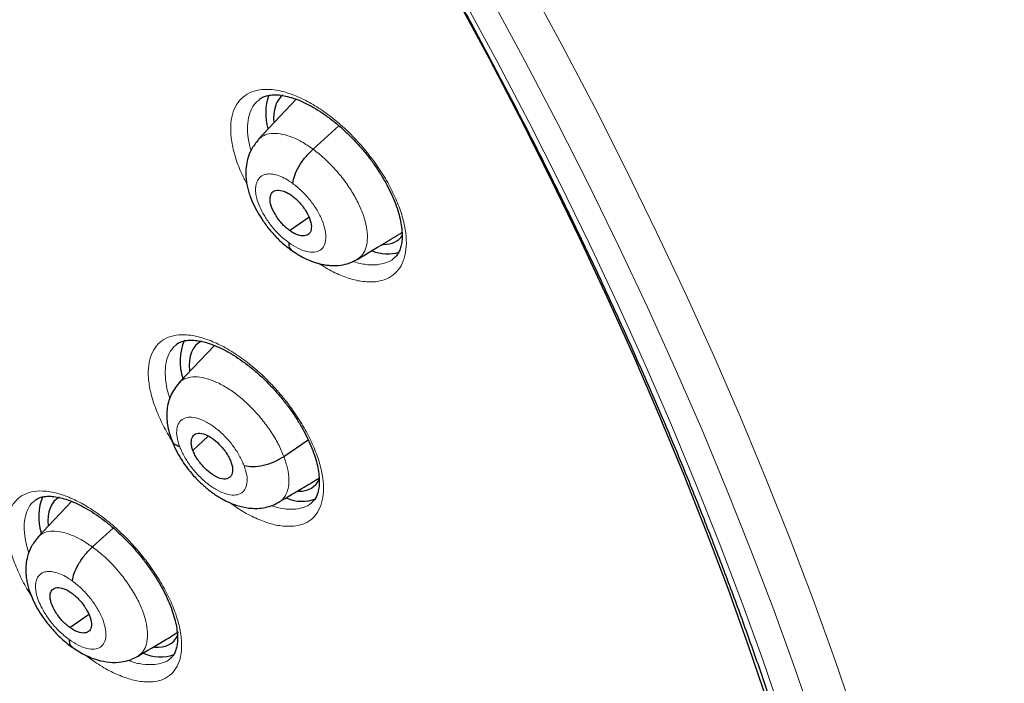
# Model space of a CAD drawing. Header units: millimetres. Extents: x 8 to 2427, y 12 to 2587.
# Tile 54 of 154: x 2269 to 2285, y 844 to 855. Entities that reach past the tile are written whole.
import ezdxf

# ---------------------------------------------------------------- set-up
doc = ezdxf.new("R2010")
doc.units = ezdxf.units.MM

msp = doc.modelspace()

# ---------------------------------------------------------------- linework, layer by layer
at = {"color": 7, "linetype": 'Continuous', "lineweight": 30}
for p, q in [((2273.822, 853.245), (2273.2, 852.588)), ((2274.097, 852.431), (2274.519, 852.813)), ((2273.714, 851.103), (2274.028, 851.321)), ((2272.486, 849.225), (2271.907, 848.611)), ((2272.137, 847.506), (2272.385, 847.742)), ((2273.621, 847.409), (2274.02, 847.682)), ((2270.154, 846.677), (2269.603, 846.093)), ((2270.495, 845.933), (2270.836, 846.242)), ((2270.126, 844.616), (2270.434, 844.831))]:
    msp.add_line(p, q, dxfattribs=at)
at = {"color": 252, "linetype": 'Continuous', "lineweight": 0, "flags": 128}
for points in [[(2277.61, 855.154), (2278.162, 854.133), (2278.696, 853.112), (2279.211, 852.093), (2279.707, 851.077), (2280.183, 850.064), (2280.64, 849.055), (2281.077, 848.051), (2281.493, 847.052), (2281.889, 846.059), (2282.264, 845.072), (2282.618, 844.093), (2282.95, 843.122), (2283.261, 842.16), (2283.55, 841.207), (2283.817, 840.264), (2284.062, 839.331), (2284.285, 838.41), (2284.485, 837.501), (2284.662, 836.604), (2284.817, 835.721)], [(2276.562, 854.868), (2277.1, 853.873), (2277.62, 852.879), (2278.122, 851.886), (2278.605, 850.896), (2279.069, 849.909), (2279.514, 848.926), (2279.94, 847.947), (2280.345, 846.974), (2280.731, 846.006), (2281.096, 845.045), (2281.441, 844.091), (2281.765, 843.145), (2282.068, 842.207), (2282.35, 841.279), (2282.61, 840.36), (2282.849, 839.451), (2283.065, 838.554), (2283.26, 837.668), (2283.433, 836.794), (2283.584, 835.933)], [(2284.147, 835.646), (2283.994, 836.521), (2283.818, 837.409), (2283.62, 838.309), (2283.4, 839.221), (2283.157, 840.144), (2282.893, 841.078), (2282.607, 842.022), (2282.299, 842.975), (2281.97, 843.936), (2281.619, 844.905), (2281.248, 845.882), (2280.856, 846.865), (2280.444, 847.855), (2280.011, 848.849), (2279.559, 849.848), (2279.087, 850.851), (2278.596, 851.857), (2278.086, 852.866), (2277.558, 853.876), (2277.012, 854.888)]]:
    msp.add_lwpolyline(points, dxfattribs=at)
at = {"color": 7, "linetype": 'Continuous', "lineweight": 30, "flags": 128}
msp.add_lwpolyline([(2276.448, 854.892), (2276.974, 853.914), (2277.482, 852.937), (2277.972, 851.962), (2278.444, 850.989), (2278.897, 850.02), (2279.331, 849.054), (2279.746, 848.093), (2280.142, 847.137), (2280.517, 846.187), (2280.873, 845.244), (2281.209, 844.307), (2281.524, 843.379), (2281.818, 842.458), (2282.091, 841.547), (2282.343, 840.646), (2282.574, 839.755), (2282.784, 838.874), (2282.972, 838.006), (2283.138, 837.149), (2283.282, 836.305), (2283.405, 835.474)], dxfattribs=at)
at = {"color": 7, "linetype": 'Continuous', "lineweight": 30}
for centre, radius, start, end in [((2274.225, 853.013), 0.901, 160.5138, 195.8696), ((2275.32, 851.428), 0.707, 248.8143, 285.1401), ((2272.791, 848.966), 0.865, 156.614, 198.8962), ((2270.475, 846.425), 0.857, 157.0964, 197.7711), ((2273.917, 847.315), 0.636, 247.0721, 291.0759), ((2271.607, 844.813), 0.677, 245.4289, 289.1507)]:
    msp.add_arc(centre, radius, start, end, dxfattribs=at)
for centre, major_axis, ratio, start_param, end_param in [((2274.547, 852.131), (-0.95, 1.177), 0.458707, 6.269751, 6.878868), ((2274.547, 852.131), (-0.95, 1.177), 0.458707, 2.784424, 3.270069), ((2273.162, 848.089), (-0.944, 1.17), 0.457443, 6.186744, 6.885302), ((2273.162, 848.089), (-0.944, 1.17), 0.457443, 2.784703, 3.376002), ((2270.853, 845.543), (-0.945, 1.171), 0.456652, 6.197067, 6.875453), ((2270.853, 845.543), (-0.945, 1.171), 0.456652, 2.731771, 3.346465)]:
    msp.add_ellipse(centre, major_axis=major_axis, ratio=ratio, start_param=start_param, end_param=end_param, dxfattribs=at)
for points, knots in [([(2288.05, 824.676), (2288.127, 824.736), (2288.278, 824.854), (2288.481, 825.021), (2288.661, 825.175), (2288.818, 825.314), (2288.964, 825.447), (2289.097, 825.573), (2289.223, 825.696), (2289.345, 825.818), (2289.474, 825.951), (2289.606, 826.092), (2289.734, 826.233), (2289.849, 826.364), (2289.951, 826.484), (2290.068, 826.624), (2290.199, 826.787), (2290.346, 826.978), (2290.489, 827.173), (2290.631, 827.373), (2290.77, 827.579), (2290.905, 827.789), (2291.037, 828.003), (2291.166, 828.222), (2291.297, 828.456), (2291.436, 828.717), (2291.585, 829.013), (2291.744, 829.351), (2291.901, 829.715), (2292.049, 830.084), (2292.177, 830.434), (2292.278, 830.73), (2292.356, 830.972), (2292.412, 831.158), (2292.46, 831.321), (2292.504, 831.478), (2292.555, 831.666), (2292.618, 831.91), (2292.692, 832.219), (2292.78, 832.626), (2292.874, 833.122), (2292.966, 833.696), (2293.042, 834.288), (2293.096, 834.828), (2293.132, 835.31), (2293.157, 835.73), (2293.173, 836.143), (2293.182, 836.529), (2293.185, 836.868), (2293.185, 837.138), (2293.182, 837.345), (2293.18, 837.497), (2293.177, 837.636), (2293.173, 837.782), (2293.167, 837.955), (2293.158, 838.189), (2293.143, 838.494), (2293.12, 838.875), (2293.089, 839.291), (2293.046, 839.794), (2292.987, 840.358), (2292.914, 840.955), (2292.839, 841.5), (2292.763, 841.994), (2292.686, 842.464), (2292.591, 842.999), (2292.469, 843.633), (2292.31, 844.393), (2292.12, 845.221), (2291.897, 846.118), (2291.646, 847.048), (2291.367, 848.006), (2291.061, 848.987), (2290.716, 850.028), (2290.356, 851.043), (2289.993, 852.013), (2289.644, 852.908), (2289.287, 853.782), (2288.881, 854.741), (2288.425, 855.774), (2287.92, 856.87), (2287.424, 857.903), (2286.942, 858.871), (2286.491, 859.749), (2286.072, 860.541), (2285.689, 861.25), (2285.327, 861.905), (2284.975, 862.531), (2284.613, 863.161), (2284.223, 863.827), (2283.786, 864.56), (2283.296, 865.364), (2282.748, 866.24), (2282.156, 867.165), (2281.517, 868.138), (2280.851, 869.125), (2280.161, 870.121), (2279.45, 871.122), (2278.701, 872.148), (2277.926, 873.183), (2277.134, 874.211), (2276.331, 875.228), (2275.415, 876.358), (2274.381, 877.594), (2273.226, 878.929), (2272.054, 880.236), (2270.886, 881.493), (2269.725, 882.699), (2268.574, 883.856), (2267.624, 884.779), (2266.896, 885.468), (2266.409, 885.922), (2265.967, 886.328), (2265.572, 886.687), (2265.223, 887), (2264.921, 887.268), (2264.666, 887.493), (2264.459, 887.674), (2264.298, 887.814), (2264.191, 887.907), (2264.107, 887.979), (2264.016, 888.058), (2263.88, 888.175), (2263.699, 888.33), (2263.482, 888.514), (2263.24, 888.717), (2262.898, 889.003), (2262.443, 889.379), (2261.863, 889.851), (2261.228, 890.356), (2260.554, 890.881), (2259.871, 891.4), (2259.172, 891.92), (2258.474, 892.427), (2257.783, 892.915), (2257.139, 893.359), (2256.543, 893.761), (2255.984, 894.129), (2255.449, 894.473), (2254.928, 894.802), (2254.452, 895.095), (2254.018, 895.357), (2253.629, 895.588), (2253.372, 895.737), (2253.246, 895.81)], [0, 0, 0, 0, 0.004217, 0.008284, 0.012222, 0.015958, 0.01932, 0.022303, 0.025139, 0.027883, 0.031143, 0.034732, 0.038073, 0.041127, 0.043894, 0.046373, 0.050715, 0.054906, 0.059201, 0.0636, 0.068057, 0.072537, 0.07702, 0.081477, 0.086091, 0.091338, 0.09724, 0.103711, 0.111091, 0.117983, 0.124387, 0.130251, 0.133986, 0.137258, 0.140065, 0.142547, 0.145406, 0.149865, 0.155135, 0.161218, 0.17036, 0.179656, 0.189007, 0.198414, 0.204715, 0.211041, 0.217366, 0.223116, 0.228044, 0.232152, 0.234803, 0.236946, 0.238693, 0.240738, 0.243203, 0.246088, 0.250688, 0.256067, 0.262071, 0.267955, 0.27676, 0.285026, 0.291949, 0.298442, 0.304505, 0.31033, 0.319235, 0.32889, 0.339294, 0.350445, 0.362341, 0.373565, 0.385378, 0.397777, 0.410764, 0.421374, 0.431885, 0.442021, 0.451783, 0.465081, 0.47762, 0.4894, 0.500423, 0.51069, 0.519368, 0.527422, 0.534852, 0.541716, 0.548808, 0.556382, 0.564437, 0.573854, 0.583853, 0.594433, 0.605593, 0.617333, 0.628507, 0.64016, 0.652283, 0.664542, 0.676776, 0.688985, 0.701169, 0.717883, 0.734551, 0.751176, 0.767759, 0.783481, 0.799167, 0.814819, 0.821947, 0.828453, 0.834332, 0.839584, 0.844209, 0.848206, 0.851574, 0.854314, 0.856426, 0.857908, 0.858562, 0.859727, 0.86151, 0.863912, 0.866858, 0.870031, 0.873396, 0.88028, 0.88785, 0.896108, 0.905054, 0.914095, 0.922694, 0.932262, 0.941216, 0.949553, 0.957275, 0.964407, 0.97131, 0.978091, 0.98475, 0.989898, 0.995058, 1, 1, 1, 1]), ([(2244.982, 888.435), (2245.104, 888.364), (2245.46, 888.158), (2246.05, 887.805), (2246.754, 887.37), (2247.46, 886.921), (2248.168, 886.456), (2248.877, 885.977), (2249.588, 885.483), (2250.3, 884.975), (2251.012, 884.452), (2251.724, 883.916), (2252.437, 883.367), (2253.149, 882.803), (2253.86, 882.227), (2254.57, 881.638), (2255.278, 881.037), (2255.985, 880.423), (2256.689, 879.798), (2257.391, 879.161), (2258.09, 878.512), (2258.785, 877.853), (2259.478, 877.183), (2260.166, 876.502), (2260.85, 875.812), (2261.529, 875.111), (2262.203, 874.402), (2262.873, 873.683), (2263.536, 872.956), (2264.194, 872.22), (2264.846, 871.477), (2265.491, 870.726), (2266.129, 869.967), (2266.76, 869.202), (2267.384, 868.43), (2268, 867.652), (2268.608, 866.869), (2269.207, 866.079), (2269.798, 865.285), (2270.38, 864.487), (2270.953, 863.684), (2271.517, 862.877), (2272.071, 862.067), (2272.614, 861.253), (2273.148, 860.437), (2273.671, 859.619), (2274.183, 858.799), (2274.684, 857.977), (2275.174, 857.155), (2275.652, 856.331), (2276.119, 855.508), (2276.574, 854.684), (2277.016, 853.861), (2277.446, 853.039), (2277.864, 852.219), (2278.269, 851.4), (2278.661, 850.583), (2279.04, 849.768), (2279.405, 848.957), (2279.757, 848.149), (2280.095, 847.344), (2280.42, 846.544), (2280.73, 845.748), (2281.027, 844.957), (2281.309, 844.172), (2281.576, 843.392), (2281.83, 842.618), (2282.068, 841.85), (2282.292, 841.089), (2282.501, 840.336), (2282.695, 839.59), (2282.874, 838.852), (2283.038, 838.122), (2283.187, 837.401), (2283.321, 836.689), (2283.439, 835.986), (2283.543, 835.293), (2283.631, 834.61), (2283.703, 833.937), (2283.76, 833.275), (2283.802, 832.624), (2283.829, 831.984), (2283.84, 831.356), (2283.836, 830.74), (2283.817, 830.136), (2283.782, 829.544), (2283.733, 828.966), (2283.668, 828.4), (2283.588, 827.847), (2283.492, 827.308), (2283.382, 826.783), (2283.257, 826.271), (2283.118, 825.774), (2282.963, 825.291), (2282.794, 824.823), (2282.61, 824.369), (2282.411, 823.929), (2282.198, 823.505), (2281.97, 823.096), (2281.727, 822.703), (2281.471, 822.324), (2281.199, 821.962), (2280.914, 821.615), (2280.614, 821.284), (2280.329, 820.996), (2280.138, 820.825), (2280.057, 820.753)], [0, 0, 0, 0, 0.005089, 0.014752, 0.024417, 0.034083, 0.043751, 0.053419, 0.063089, 0.07276, 0.082433, 0.092106, 0.10178, 0.111456, 0.121132, 0.130809, 0.140487, 0.150166, 0.159845, 0.169525, 0.179206, 0.188888, 0.19857, 0.208252, 0.217935, 0.227618, 0.237302, 0.246986, 0.25667, 0.266355, 0.27604, 0.285725, 0.29541, 0.305095, 0.31478, 0.324465, 0.33415, 0.343836, 0.353521, 0.363206, 0.37289, 0.382575, 0.392259, 0.401943, 0.411627, 0.42131, 0.430993, 0.440675, 0.450357, 0.460038, 0.469719, 0.479399, 0.489078, 0.498757, 0.508435, 0.518112, 0.527788, 0.537463, 0.547137, 0.556811, 0.566483, 0.576154, 0.585823, 0.595492, 0.605159, 0.614825, 0.624489, 0.634152, 0.643814, 0.653473, 0.663132, 0.672789, 0.682444, 0.692097, 0.701749, 0.7114, 0.721049, 0.730697, 0.740343, 0.749989, 0.759634, 0.769278, 0.778922, 0.788566, 0.79821, 0.807856, 0.817503, 0.827153, 0.836806, 0.846464, 0.856127, 0.865797, 0.875475, 0.885163, 0.894862, 0.904574, 0.9143, 0.924042, 0.933801, 0.943578, 0.953373, 0.963187, 0.97302, 0.982868, 0.992731, 1, 1, 1, 1]), ([(2273.22, 853.243), (2273.223, 853.246), (2273.242, 853.264), (2273.284, 853.285), (2273.358, 853.31), (2273.444, 853.321), (2273.543, 853.318), (2273.651, 853.3), (2273.772, 853.267), (2273.901, 853.217), (2274.037, 853.152), (2274.177, 853.071), (2274.319, 852.975), (2274.461, 852.866), (2274.602, 852.744), (2274.738, 852.612), (2274.869, 852.47), (2274.993, 852.321), (2275.107, 852.167), (2275.21, 852.009), (2275.302, 851.851), (2275.38, 851.694), (2275.444, 851.541), (2275.494, 851.393), (2275.529, 851.254), (2275.549, 851.125), (2275.555, 851.008), (2275.547, 850.906), (2275.528, 850.818), (2275.498, 850.745), (2275.463, 850.689), (2275.431, 850.662), (2275.416, 850.649)], [0, 0, 0, 0, 0.005828, 0.04319, 0.077926, 0.114863, 0.146541, 0.180317, 0.213988, 0.247599, 0.281492, 0.315756, 0.349936, 0.38436, 0.419046, 0.45355, 0.488241, 0.523073, 0.557553, 0.592226, 0.626939, 0.661091, 0.695442, 0.729763, 0.763311, 0.796984, 0.830776, 0.863778, 0.897012, 0.93163, 0.96704, 1, 1, 1, 1]), ([(2273.206, 852.585), (2273.164, 852.534), (2273.089, 852.44), (2273.029, 852.281), (2273.003, 852.145), (2272.998, 852.028), (2273.005, 851.928), (2273.02, 851.834), (2273.042, 851.745), (2273.073, 851.649), (2273.121, 851.533), (2273.19, 851.398), (2273.286, 851.247), (2273.406, 851.09), (2273.56, 850.923), (2273.679, 850.83), (2273.742, 850.78)], [0, 0, 0, 0, 0.102637, 0.187978, 0.256299, 0.308657, 0.359123, 0.405117, 0.449255, 0.492228, 0.549664, 0.62908, 0.703098, 0.789525, 0.888355, 1, 1, 1, 1]), ([(2273.767, 851.87), (2273.775, 851.912), (2273.79, 851.997), (2273.865, 852.151), (2273.971, 852.305), (2274.055, 852.389), (2274.097, 852.431)], [0, 0, 0, 0, 0.2483364, 0.4994044, 0.7504742, 1, 1, 1, 1]), ([(2273.714, 851.103), (2273.692, 851.12), (2273.648, 851.154), (2273.565, 851.239), (2273.476, 851.36), (2273.406, 851.509), (2273.389, 851.639), (2273.422, 851.732), (2273.505, 851.769), (2273.601, 851.754), (2273.687, 851.717), (2273.731, 851.687), (2273.753, 851.672)], [0, 0, 0, 0, 0.062834, 0.125537, 0.25083, 0.375516, 0.499981, 0.624464, 0.749166, 0.874458, 0.937161, 1, 1, 1, 1]), ([(2273.753, 851.672), (2273.775, 851.655), (2273.819, 851.62), (2273.902, 851.535), (2273.991, 851.414), (2274.061, 851.265), (2274.078, 851.135), (2274.045, 851.043), (2273.962, 851.005), (2273.866, 851.02), (2273.78, 851.057), (2273.736, 851.087), (2273.714, 851.103)], [0, 0, 0, 0, 0.062835, 0.125538, 0.25083, 0.375517, 0.499983, 0.624465, 0.749167, 0.874459, 0.937162, 1, 1, 1, 1]), ([(2274.818, 850.629), (2274.967, 850.718), (2275.213, 850.866), (2275.454, 851.01), (2275.549, 851.067)], [0, 0, 0, 0, 0.604117, 1, 1, 1, 1]), ([(2273.7, 850.904), (2273.701, 850.868), (2273.702, 850.815), (2273.735, 850.797), (2273.745, 850.791)], [0, 0, 0, 0, 0.676087, 1, 1, 1, 1]), ([(2273.741, 850.785), (2273.776, 850.76), (2273.844, 850.712), (2273.97, 850.642), (2274.1, 850.587), (2274.219, 850.554), (2274.313, 850.537), (2274.407, 850.528), (2274.524, 850.531), (2274.672, 850.556), (2274.768, 850.604), (2274.821, 850.631)], [0, 0, 0, 0, 0.103833, 0.197686, 0.353728, 0.464569, 0.529554, 0.601248, 0.702813, 0.835486, 1, 1, 1, 1]), ([(2271.867, 849.24), (2271.868, 849.241), (2271.884, 849.258), (2271.924, 849.277), (2271.994, 849.302), (2272.077, 849.313), (2272.174, 849.31), (2272.28, 849.293), (2272.399, 849.26), (2272.527, 849.211), (2272.661, 849.147), (2272.8, 849.067), (2272.942, 848.972), (2273.084, 848.864), (2273.225, 848.743), (2273.362, 848.612), (2273.494, 848.471), (2273.619, 848.323), (2273.735, 848.169), (2273.84, 848.013), (2273.934, 847.855), (2274.014, 847.698), (2274.081, 847.545), (2274.134, 847.398), (2274.171, 847.259), (2274.193, 847.13), (2274.202, 847.013), (2274.197, 846.911), (2274.18, 846.824), (2274.153, 846.751), (2274.119, 846.694), (2274.088, 846.666), (2274.073, 846.652)], [0, 0, 0, 0, 0.003032, 0.040773, 0.075472, 0.112409, 0.143947, 0.177584, 0.211127, 0.244653, 0.27845, 0.312657, 0.346809, 0.381183, 0.41586, 0.450367, 0.485032, 0.519894, 0.554393, 0.589049, 0.623799, 0.65799, 0.692308, 0.726657, 0.760231, 0.793839, 0.8276, 0.860544, 0.893578, 0.927971, 0.963078, 1, 1, 1, 1]), ([(2271.907, 848.608), (2271.858, 848.544), (2271.761, 848.417), (2271.705, 848.179), (2271.708, 847.927), (2271.763, 847.757), (2271.79, 847.672)], [0, 0, 0, 0, 0.251999, 0.504426, 0.75396, 1, 1, 1, 1]), ([(2272.137, 847.506), (2272.129, 847.53), (2272.113, 847.577), (2272.105, 847.66), (2272.125, 847.743), (2272.195, 847.796), (2272.306, 847.788), (2272.437, 847.725), (2272.57, 847.613), (2272.665, 847.496), (2272.726, 847.398), (2272.746, 847.349), (2272.756, 847.325)], [0, 0, 0, 0, 0.062835, 0.125528, 0.250808, 0.375516, 0.499999, 0.624482, 0.74919, 0.874472, 0.937165, 1, 1, 1, 1]), ([(2271.789, 847.675), (2271.811, 847.62), (2271.854, 847.517), (2271.938, 847.372), (2272.024, 847.246), (2272.128, 847.115), (2272.248, 846.988), (2272.366, 846.884), (2272.458, 846.815), (2272.53, 846.766), (2272.61, 846.717), (2272.719, 846.661), (2272.868, 846.602), (2273.023, 846.568), (2273.168, 846.56), (2273.291, 846.57), (2273.419, 846.601), (2273.498, 846.642), (2273.538, 846.663)], [0, 0, 0, 0, 0.079571, 0.150554, 0.213527, 0.268811, 0.357236, 0.429888, 0.466753, 0.504124, 0.542447, 0.592799, 0.662005, 0.752031, 0.805426, 0.864555, 0.929465, 1, 1, 1, 1]), ([(2271.921, 847.569), (2271.882, 847.584), (2271.82, 847.609), (2271.803, 847.657), (2271.797, 847.675)], [0, 0, 0, 0, 0.619632, 1, 1, 1, 1]), ([(2272.756, 847.325), (2272.764, 847.302), (2272.78, 847.255), (2272.788, 847.172), (2272.768, 847.089), (2272.698, 847.036), (2272.587, 847.044), (2272.456, 847.107), (2272.323, 847.219), (2272.227, 847.336), (2272.167, 847.434), (2272.147, 847.482), (2272.137, 847.506)], [0, 0, 0, 0, 0.062835, 0.125528, 0.250809, 0.375517, 0.5, 0.624483, 0.749191, 0.874472, 0.937165, 1, 1, 1, 1]), ([(2272.972, 847.262), (2273.018, 847.254), (2273.112, 847.237), (2273.288, 847.261), (2273.468, 847.318), (2273.57, 847.379), (2273.621, 847.409)], [0, 0, 0, 0, 0.248351, 0.499425, 0.750546, 1, 1, 1, 1]), ([(2273.539, 846.664), (2273.676, 846.746), (2273.893, 846.875), (2274.116, 847.009), (2274.198, 847.058)], [0, 0, 0, 0, 0.633684, 1, 1, 1, 1]), ([(2269.559, 846.696), (2269.576, 846.708), (2269.608, 846.73), (2269.674, 846.751), (2269.75, 846.762), (2269.84, 846.761), (2269.943, 846.745), (2270.059, 846.715), (2270.184, 846.668), (2270.316, 846.605), (2270.454, 846.528), (2270.595, 846.435), (2270.737, 846.328), (2270.878, 846.209), (2271.015, 846.079), (2271.149, 845.939), (2271.275, 845.793), (2271.393, 845.64), (2271.5, 845.484), (2271.597, 845.326), (2271.681, 845.17), (2271.751, 845.016), (2271.807, 844.868), (2271.848, 844.729), (2271.874, 844.598), (2271.886, 844.48), (2271.884, 844.377), (2271.871, 844.288), (2271.847, 844.214), (2271.814, 844.158), (2271.788, 844.124), (2271.767, 844.111), (2271.764, 844.109)], [0, 0, 0, 0, 0.0375006, 0.0722066, 0.1054855, 0.136976, 0.1706245, 0.2040861, 0.2376383, 0.2713154, 0.3055071, 0.3397305, 0.3740392, 0.4087671, 0.443385, 0.4780254, 0.5129791, 0.5476039, 0.5822723, 0.6171576, 0.6515105, 0.68585, 0.7203516, 0.7541097, 0.7877237, 0.8215889, 0.8546499, 0.8875416, 0.9217438, 0.9565507, 0.9932599, 1, 1, 1, 1]), ([(2269.608, 846.091), (2269.568, 846.04), (2269.493, 845.948), (2269.434, 845.791), (2269.409, 845.656), (2269.405, 845.538), (2269.413, 845.439), (2269.429, 845.346), (2269.451, 845.261), (2269.481, 845.17), (2269.526, 845.059), (2269.595, 844.926), (2269.691, 844.775), (2269.813, 844.616), (2269.971, 844.445), (2270.093, 844.349), (2270.158, 844.298)], [0, 0, 0, 0, 0.101306, 0.185889, 0.254021, 0.306726, 0.358174, 0.403957, 0.446426, 0.486436, 0.541799, 0.620835, 0.695632, 0.783725, 0.885062, 1, 1, 1, 1]), ([(2270.169, 845.375), (2270.176, 845.417), (2270.19, 845.5), (2270.265, 845.653), (2270.369, 845.807), (2270.453, 845.891), (2270.495, 845.933)], [0, 0, 0, 0, 0.24876, 0.499581, 0.750295, 1, 1, 1, 1]), ([(2270.126, 844.616), (2270.104, 844.633), (2270.06, 844.667), (2269.977, 844.752), (2269.887, 844.871), (2269.815, 845.02), (2269.796, 845.148), (2269.828, 845.24), (2269.91, 845.277), (2270.006, 845.261), (2270.091, 845.224), (2270.136, 845.194), (2270.158, 845.179)], [0, 0, 0, 0, 0.062836, 0.125541, 0.250837, 0.375523, 0.499991, 0.624467, 0.749161, 0.874456, 0.937162, 1, 1, 1, 1]), ([(2270.158, 845.179), (2270.18, 845.162), (2270.224, 845.127), (2270.307, 845.043), (2270.397, 844.923), (2270.468, 844.775), (2270.487, 844.646), (2270.456, 844.554), (2270.374, 844.518), (2270.278, 844.533), (2270.192, 844.571), (2270.148, 844.601), (2270.126, 844.616)], [0, 0, 0, 0, 0.062836, 0.125541, 0.250837, 0.375524, 0.499991, 0.624467, 0.749161, 0.874457, 0.937162, 1, 1, 1, 1]), ([(2271.234, 844.145), (2271.383, 844.235), (2271.608, 844.369), (2271.827, 844.5), (2271.9, 844.544)], [0, 0, 0, 0, 0.66528, 1, 1, 1, 1]), ([(2270.115, 844.419), (2270.116, 844.384), (2270.118, 844.33), (2270.152, 844.313), (2270.164, 844.307)], [0, 0, 0, 0, 0.659916, 1, 1, 1, 1]), ([(2270.155, 844.304), (2270.223, 844.258), (2270.346, 844.175), (2270.537, 844.096), (2270.72, 844.049), (2270.913, 844.043), (2271.087, 844.072), (2271.183, 844.12), (2271.237, 844.147)], [0, 0, 0, 0, 0.19662, 0.352359, 0.527978, 0.70141, 0.834686, 1, 1, 1, 1])]:
    msp.add_open_spline(points, degree=3, knots=knots, dxfattribs=at)
at = {"color": 252, "linetype": 'Continuous', "lineweight": 0}
for points, knots in [([(2252.301, 895.719), (2253.29, 895.125), (2255.268, 893.938), (2258.275, 891.831), (2261.281, 889.507), (2264.268, 886.959), (2267.211, 884.213), (2270.086, 881.29), (2272.873, 878.213), (2275.548, 875.006), (2278.091, 871.693), (2280.482, 868.302), (2282.702, 864.858), (2284.734, 861.388), (2286.562, 857.919), (2288.171, 854.48), (2289.549, 851.096), (2290.686, 847.794), (2291.572, 844.6), (2292.2, 841.539), (2292.565, 838.635), (2292.666, 835.911), (2292.5, 833.387), (2292.068, 831.085), (2291.377, 829.019), (2290.423, 827.217), (2289.327, 825.759), (2288.442, 825.039), (2288.051, 824.721)], [0, 0, 0, 0, 0.038768, 0.077536, 0.116305, 0.155073, 0.193841, 0.232609, 0.271377, 0.310146, 0.348914, 0.387682, 0.42645, 0.465219, 0.503987, 0.542755, 0.581523, 0.620291, 0.65906, 0.697828, 0.736596, 0.775364, 0.814132, 0.852901, 0.891669, 0.930437, 0.969205, 1, 1, 1, 1]), ([(2275.115, 850.265), (2275.164, 850.273), (2275.272, 850.291), (2275.408, 850.366), (2275.52, 850.485), (2275.593, 850.643), (2275.626, 850.835), (2275.618, 851.055), (2275.57, 851.297), (2275.482, 851.554), (2275.358, 851.819), (2275.201, 852.084), (2275.015, 852.342), (2274.805, 852.586), (2274.579, 852.808), (2274.341, 853.003), (2274.098, 853.165), (2273.858, 853.289), (2273.608, 853.379), (2273.377, 853.416), (2273.175, 853.397), (2273.017, 853.337), (2272.892, 853.232), (2272.804, 853.089), (2272.756, 852.909), (2272.748, 852.699), (2272.781, 852.464), (2272.856, 852.212), (2272.936, 852.009), (2273.001, 851.893), (2273.016, 851.866)], [0, 0, 0, 0, 0.030118, 0.066722, 0.103326, 0.139897, 0.176468, 0.212979, 0.24949, 0.285941, 0.322391, 0.358807, 0.395224, 0.431646, 0.468069, 0.504536, 0.541003, 0.577533, 0.614063, 0.659743, 0.696329, 0.732914, 0.769501, 0.806088, 0.842642, 0.879196, 0.915687, 0.952178, 0.988614, 1, 1, 1, 1]), ([(2273.085, 852.41), (2273.076, 852.441), (2273.044, 852.547), (2273.025, 852.713), (2273.031, 852.903), (2273.077, 853.063), (2273.141, 853.177), (2273.202, 853.223), (2273.223, 853.239)], [0, 0, 0, 0, 0.081471, 0.282919, 0.484739, 0.686561, 0.888591, 1, 1, 1, 1]), ([(2273.202, 852.586), (2273.229, 852.61), (2273.285, 852.661), (2273.409, 852.692), (2273.56, 852.687), (2273.729, 852.641), (2273.911, 852.559), (2274.035, 852.474), (2274.097, 852.431)], [0, 0, 0, 0, 0.14922, 0.319306, 0.489414, 0.659581, 0.829676, 1, 1, 1, 1]), ([(2274.097, 852.431), (2274.159, 852.383), (2274.282, 852.287), (2274.457, 852.109), (2274.616, 851.915), (2274.754, 851.71), (2274.863, 851.502), (2274.941, 851.299), (2274.983, 851.11), (2274.99, 850.941), (2274.961, 850.799), (2274.905, 850.691), (2274.843, 850.65), (2274.816, 850.632)], [0, 0, 0, 0, 0.092736, 0.185352, 0.278006, 0.370625, 0.463233, 0.555761, 0.648237, 0.740839, 0.833444, 0.925927, 1, 1, 1, 1]), ([(2273.7, 850.904), (2273.644, 850.949), (2273.536, 851.035), (2273.399, 851.195), (2273.297, 851.347), (2273.228, 851.482), (2273.186, 851.595), (2273.167, 851.678), (2273.16, 851.735), (2273.159, 851.774), (2273.16, 851.8), (2273.162, 851.825), (2273.168, 851.859), (2273.187, 851.919), (2273.22, 851.965), (2273.259, 851.994), (2273.285, 852.008), (2273.316, 852.019), (2273.366, 852.028), (2273.441, 852.026), (2273.543, 851.998), (2273.653, 851.949), (2273.729, 851.897), (2273.767, 851.87)], [0, 0, 0, 0, 0.094297, 0.179471, 0.255623, 0.322688, 0.380683, 0.429534, 0.457051, 0.480544, 0.50001, 0.507772, 0.532041, 0.571468, 0.647388, 0.670547, 0.695346, 0.721789, 0.749899, 0.81159, 0.873823, 0.93656, 1, 1, 1, 1]), ([(2273.767, 851.87), (2273.817, 851.831), (2273.917, 851.751), (2274.053, 851.598), (2274.168, 851.434), (2274.253, 851.265), (2274.302, 851.105), (2274.313, 850.964), (2274.285, 850.852), (2274.219, 850.776), (2274.119, 850.742), (2273.994, 850.753), (2273.851, 850.804), (2273.75, 850.871), (2273.7, 850.904)], [0, 0, 0, 0, 0.083337, 0.16667, 0.250005, 0.333339, 0.416673, 0.500005, 0.583339, 0.666674, 0.750004, 0.833336, 0.916667, 1, 1, 1, 1]), ([(2275.416, 850.649), (2275.414, 850.647), (2275.378, 850.608), (2275.29, 850.57), (2275.193, 850.552), (2275.149, 850.543)], [0, 0, 0, 0, 0.034914, 0.564346, 1, 1, 1, 1]), ([(2274.185, 850.566), (2274.266, 850.517), (2274.427, 850.419), (2274.661, 850.323), (2274.898, 850.26), (2275.039, 850.263), (2275.115, 850.265)], [0, 0, 0, 0, 0.238855, 0.478333, 0.717811, 1, 1, 1, 1]), ([(2275.149, 850.543), (2275.081, 850.541), (2274.956, 850.536), (2274.81, 850.578), (2274.744, 850.598)], [0, 0, 0, 0, 0.547411, 1, 1, 1, 1]), ([(2273.782, 846.271), (2273.829, 846.279), (2273.935, 846.297), (2274.067, 846.372), (2274.175, 846.489), (2274.244, 846.646), (2274.274, 846.836), (2274.263, 847.055), (2274.211, 847.295), (2274.12, 847.551), (2273.994, 847.814), (2273.834, 848.078), (2273.647, 848.335), (2273.436, 848.578), (2273.208, 848.8), (2272.97, 848.994), (2272.728, 849.156), (2272.489, 849.279), (2272.24, 849.37), (2272.012, 849.407), (2271.813, 849.389), (2271.658, 849.329), (2271.537, 849.225), (2271.452, 849.083), (2271.408, 848.904), (2271.404, 848.696), (2271.441, 848.463), (2271.516, 848.212), (2271.632, 847.951), (2271.733, 847.758), (2271.803, 847.657), (2271.813, 847.643)], [0, 0, 0, 0, 0.028751, 0.064237, 0.099722, 0.135172, 0.170622, 0.206026, 0.241429, 0.276794, 0.31216, 0.347514, 0.382869, 0.418242, 0.453616, 0.48903, 0.524445, 0.559906, 0.595367, 0.639715, 0.67518, 0.710644, 0.746111, 0.781576, 0.817012, 0.852448, 0.887837, 0.923227, 0.958586, 0.993945, 1, 1, 1, 1]), ([(2271.762, 848.357), (2271.746, 848.406), (2271.706, 848.53), (2271.681, 848.713), (2271.684, 848.9), (2271.726, 849.059), (2271.788, 849.173), (2271.848, 849.219), (2271.87, 849.236)], [0, 0, 0, 0, 0.1234052, 0.3146391, 0.5061341, 0.6976303, 0.8893102, 1, 1, 1, 1]), ([(2271.911, 848.607), (2271.924, 848.622), (2271.964, 848.669), (2272.064, 848.706), (2272.205, 848.717), (2272.368, 848.686), (2272.545, 848.617), (2272.731, 848.513), (2272.917, 848.374), (2273.097, 848.208), (2273.264, 848.021), (2273.412, 847.82), (2273.537, 847.612), (2273.593, 847.477), (2273.621, 847.409)], [0, 0, 0, 0, 0.0434266, 0.1303338, 0.2171952, 0.3041709, 0.3911467, 0.4780082, 0.5649156, 0.6518962, 0.7388882, 0.8259108, 0.9128955, 1, 1, 1, 1]), ([(2271.921, 847.569), (2271.904, 847.622), (2271.87, 847.728), (2271.868, 847.863), (2271.903, 847.968), (2271.976, 848.035), (2272.081, 848.06), (2272.21, 848.041), (2272.356, 847.979), (2272.508, 847.879), (2272.655, 847.748), (2272.788, 847.594), (2272.9, 847.427), (2272.948, 847.317), (2272.972, 847.262)], [0, 0, 0, 0, 0.083336, 0.16667, 0.250005, 0.333339, 0.416673, 0.500003, 0.583336, 0.666668, 0.750003, 0.833337, 0.916667, 1, 1, 1, 1]), ([(2272.972, 847.262), (2272.989, 847.209), (2273.023, 847.104), (2273.025, 846.969), (2272.99, 846.864), (2272.917, 846.797), (2272.812, 846.772), (2272.683, 846.791), (2272.537, 846.852), (2272.386, 846.952), (2272.238, 847.084), (2272.105, 847.238), (2271.992, 847.405), (2271.945, 847.514), (2271.921, 847.569)], [0, 0, 0, 0, 0.0833355, 0.1666707, 0.2500054, 0.3333387, 0.4166704, 0.5000023, 0.583331, 0.6666643, 0.7499978, 0.8333314, 0.9166646, 1, 1, 1, 1]), ([(2273.621, 847.409), (2273.644, 847.343), (2273.688, 847.212), (2273.708, 847.035), (2273.696, 846.881), (2273.644, 846.759), (2273.589, 846.688), (2273.544, 846.669), (2273.537, 846.667)], [0, 0, 0, 0, 0.193637, 0.387008, 0.580463, 0.77385, 0.967211, 1, 1, 1, 1]), ([(2271.482, 843.73), (2271.528, 843.738), (2271.631, 843.755), (2271.76, 843.828), (2271.865, 843.944), (2271.932, 844.099), (2271.959, 844.287), (2271.945, 844.504), (2271.891, 844.743), (2271.799, 844.998), (2271.67, 845.26), (2271.509, 845.523), (2271.321, 845.78), (2271.11, 846.023), (2270.882, 846.245), (2270.644, 846.439), (2270.403, 846.602), (2270.166, 846.726), (2269.919, 846.817), (2269.693, 846.855), (2269.497, 846.839), (2269.345, 846.78), (2269.227, 846.678), (2269.145, 846.538), (2269.103, 846.361), (2269.101, 846.154), (2269.141, 845.922), (2269.218, 845.673), (2269.336, 845.413), (2269.431, 845.232), (2269.493, 845.142), (2269.495, 845.139)], [0, 0, 0, 0, 0.02845, 0.06409, 0.099729, 0.135338, 0.170946, 0.206522, 0.242097, 0.277653, 0.31321, 0.348768, 0.384326, 0.419908, 0.455489, 0.491104, 0.526719, 0.562364, 0.598008, 0.642569, 0.67819, 0.713811, 0.749433, 0.785055, 0.820652, 0.85625, 0.891817, 0.927385, 0.962939, 0.998494, 1, 1, 1, 1]), ([(2269.458, 845.837), (2269.444, 845.879), (2269.405, 845.996), (2269.38, 846.172), (2269.38, 846.357), (2269.419, 846.515), (2269.48, 846.629), (2269.54, 846.675), (2269.563, 846.693)], [0, 0, 0, 0, 0.108374, 0.301099, 0.493991, 0.686884, 0.879922, 1, 1, 1, 1]), ([(2272.743, 846.655), (2272.781, 846.627), (2272.899, 846.539), (2273.098, 846.429), (2273.331, 846.33), (2273.567, 846.267), (2273.706, 846.27), (2273.782, 846.271)], [0, 0, 0, 0, 0.101281, 0.315547, 0.530072, 0.744597, 1, 1, 1, 1]), ([(2273.816, 846.551), (2273.748, 846.549), (2273.625, 846.544), (2273.48, 846.587), (2273.415, 846.606)], [0, 0, 0, 0, 0.552027, 1, 1, 1, 1]), ([(2274.072, 846.652), (2274.071, 846.651), (2274.037, 846.614), (2273.952, 846.577), (2273.858, 846.559), (2273.816, 846.551)], [0, 0, 0, 0, 0.021, 0.561802, 1, 1, 1, 1]), ([(2269.605, 846.091), (2269.631, 846.115), (2269.686, 846.165), (2269.809, 846.195), (2269.958, 846.189), (2270.127, 846.142), (2270.308, 846.06), (2270.433, 845.975), (2270.495, 845.933)], [0, 0, 0, 0, 0.14832, 0.318587, 0.488873, 0.659221, 0.829498, 1, 1, 1, 1]), ([(2270.495, 845.933), (2270.557, 845.885), (2270.681, 845.79), (2270.857, 845.612), (2271.017, 845.419), (2271.156, 845.216), (2271.268, 845.009), (2271.348, 844.808), (2271.392, 844.621), (2271.401, 844.453), (2271.374, 844.312), (2271.319, 844.206), (2271.259, 844.166), (2271.232, 844.149)], [0, 0, 0, 0, 0.092777, 0.185434, 0.278129, 0.370789, 0.463439, 0.556008, 0.648527, 0.74117, 0.833816, 0.926339, 1, 1, 1, 1]), ([(2270.115, 844.419), (2270.058, 844.464), (2269.951, 844.55), (2269.814, 844.708), (2269.71, 844.858), (2269.639, 844.992), (2269.596, 845.105), (2269.577, 845.183), (2269.57, 845.234), (2269.567, 845.265), (2269.567, 845.292), (2269.567, 845.311), (2269.569, 845.334), (2269.574, 845.368), (2269.592, 845.426), (2269.624, 845.472), (2269.663, 845.501), (2269.689, 845.515), (2269.719, 845.525), (2269.769, 845.534), (2269.843, 845.531), (2269.944, 845.503), (2270.054, 845.454), (2270.131, 845.402), (2270.169, 845.375)], [0, 0, 0, 0, 0.0938781, 0.1787512, 0.2547227, 0.3217259, 0.3797812, 0.4288125, 0.4499668, 0.4688849, 0.48557, 0.500019, 0.5078281, 0.5321437, 0.571586, 0.6474786, 0.6706215, 0.6954006, 0.721821, 0.7499037, 0.8114373, 0.873618, 0.9364072, 1, 1, 1, 1]), ([(2270.169, 845.375), (2270.219, 845.336), (2270.319, 845.257), (2270.456, 845.105), (2270.572, 844.941), (2270.659, 844.773), (2270.71, 844.615), (2270.723, 844.475), (2270.696, 844.364), (2270.631, 844.29), (2270.533, 844.257), (2270.408, 844.268), (2270.265, 844.32), (2270.165, 844.386), (2270.115, 844.419)], [0, 0, 0, 0, 0.083335, 0.166665, 0.249997, 0.333327, 0.416665, 0.499999, 0.583336, 0.666671, 0.750001, 0.833334, 0.916665, 1, 1, 1, 1]), ([(2270.382, 844.167), (2270.442, 844.121), (2270.582, 844.016), (2270.803, 843.89), (2271.034, 843.791), (2271.268, 843.727), (2271.406, 843.729), (2271.482, 843.73)], [0, 0, 0, 0, 0.152137, 0.353798, 0.555602, 0.757407, 1, 1, 1, 1]), ([(2271.516, 844.011), (2271.448, 844.011), (2271.324, 844.009), (2271.172, 844.043), (2271.093, 844.077), (2271.084, 844.081)], [0, 0, 0, 0, 0.514642, 0.942805, 1, 1, 1, 1]), ([(2271.765, 844.108), (2271.764, 844.107), (2271.732, 844.071), (2271.649, 844.036), (2271.557, 844.019), (2271.516, 844.011)], [0, 0, 0, 0, 0.017872, 0.564015, 1, 1, 1, 1])]:
    msp.add_open_spline(points, degree=3, knots=knots, dxfattribs=at)

doc.saveas('drawing.dxf')
